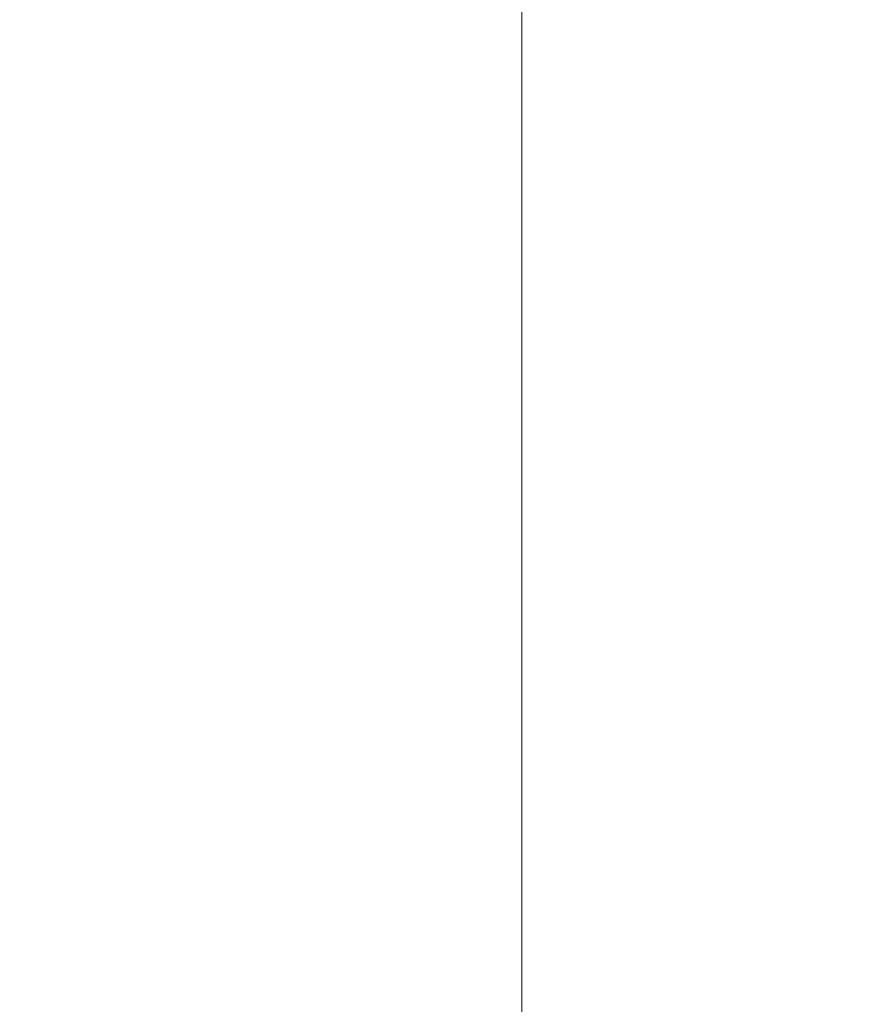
# Model space of a CAD drawing. Header units: millimetres. Extents: x 0 to 437, y 0 to 311.
# Tile 38 of 44: x 263 to 321, y 69 to 136. Entities that reach past the tile are written whole.
import ezdxf

# ---------------------------------------------------------------- set-up
doc = ezdxf.new("R2010")
doc.units = ezdxf.units.MM
doc.layers.add('CONTINU', color=7, linetype='Continuous', lineweight=0)
doc.layers.add('DIMENSIONS', color=7, linetype='Continuous', lineweight=0)
doc.dimstyles.new('ISO-25', dxfattribs={"dimtxt": 2.5, "dimasz": 2.5, "dimexe": 1.25, "dimexo": 0.625, "dimtad": 1, "dimtxsty": 'Standard', "dimcen": 2.5, "dimadec": 0, "dimazin": 0, "dimtfac": 1, "dimtmove": 0, "dimatfit": 3, "dimfxl": 1, "dimarcsym": 0})

# ---------------------------------------------------------------- blocks, each defined once
blk = doc.blocks.new('D3')
h = blk.add_hatch(color=7)
h.paths.add_polyline_path([(211.99, 185.104), (208.99, 185.604), (211.99, 186.104)], flags=0)
h.paths.add_polyline_path([(240.209, 186.104), (243.209, 185.604), (240.209, 185.104)], flags=0)
at = {"layer": 'DIMENSIONS'}
for p, q in [((208.99, 170.102), (208.99, 185.604)), ((211.99, 185.604), (225.995, 185.604)), ((230.229, 185.604), (221.056, 185.604)), ((240.209, 185.604), (225.995, 185.604)), ((243.209, 165.348), (243.209, 185.604))]:
    blk.add_line(p, q, dxfattribs=at)
for points in [[(208.99, 185.604), (211.99, 186.104), (211.99, 185.104), (208.99, 185.604)], [(243.209, 185.604), (240.209, 185.104), (240.209, 186.104), (243.209, 185.604)]]:
    blk.add_lwpolyline(points, dxfattribs=at)
at = {"layer": 'DIMENSIONS', "char_height": 1.96986, "attachment_point": 5}
for s, insert in [('{\\fArial|b0|i0|c0|p0;136.9}{\\fArial|b0|i0|c0|p0;}', (225.995, 187.191)), ('{\\fArial|b0|i0|c0|p0;}', (221.762, 187.191)), ('{\\fArial|b0|i0|c0|p0;}', (225.995, 187.191)), ('{\\fArial|b0|i0|c0|p0;}', (225.995, 187.191)), ('{\\fArial|b0|i0|c0|p0;}', (230.229, 187.191))]:
    blk.add_mtext(s, dxfattribs=dict(at, insert=insert))
blk = doc.blocks.new('BLOCK1')
at = {"layer": 'CONTINU'}
blk.add_line((296.885, 0.101), (296.885, 200.101), dxfattribs=at)

msp = doc.modelspace()

# ---------------------------------------------------------------- block references
at = {"layer": 'CONTINU'}
msp.add_blockref('BLOCK1', (0, 0), dxfattribs=at)

# ---------------------------------------------------------------- dimensions: what is measured, and where the dimension line sits
at = {"layer": 'DIMENSIONS'}
dim = msp.add_linear_dim(base=(0, 0), p1=(208.99, 170.102), p2=(243.209, 165.348), angle=180, dimstyle='ISO-25', override={"dimtxt": 2.499554, "dimtad": 1, "dimdec": 1, "dimzin": 0, "dimse1": 0, "dimse2": 0, "dimsd1": 0, "dimsd2": 0, "dimadec": 1, "dimazin": 0, "dimtol": 0, "dimlim": 0, "dimtp": 0, "dimtm": 0, "dimtdec": 1}, dxfattribs=at)
dim.commit()
dim.dimension.update_dxf_attribs({"geometry": 'D3', "text_midpoint": (436.576, 309.157), "text_rotation": 180})

doc.saveas('drawing.dxf')
